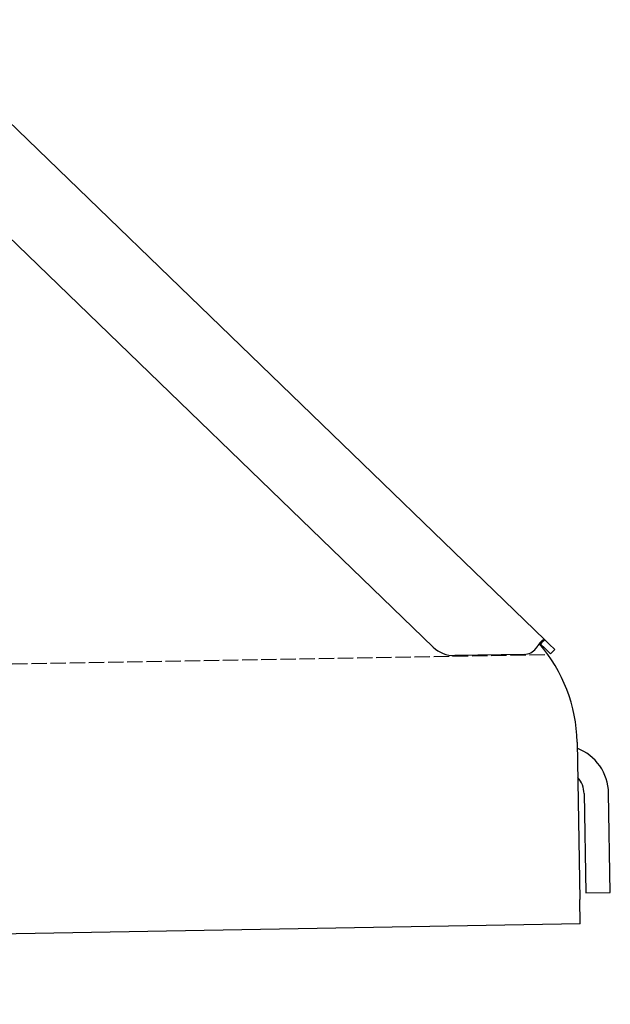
# Model space of a CAD drawing. Extents: x 562 to 7231, y 5817 to 12126.
# Tile 53 of 58: x 6058 to 6251, y 9835 to 10155. Entities that reach past the tile are written whole.
import ezdxf

# ---------------------------------------------------------------- set-up
doc = ezdxf.new("R2010")
doc.units = 0
doc.linetypes.add('GEN3', pattern=[6.25, 5, -1.25])
doc.layers.get('0').update_dxf_attribs({"linetype": 'CONTINUOUS'})
doc.layers.add('3', color=6, linetype='GEN3')

msp = doc.modelspace()

# ---------------------------------------------------------------- linework, layer by layer
for p, q in [((6020.262, 10155.344), (6229.471, 9953.313)), ((6193.048, 9950.951), (6019.173, 10118.861)), ((6228.456, 9952.262), (6228.082, 9951.874)), ((6229.58, 9950.427), (6228.082, 9951.874)), ((6229.471, 9953.313), (6228.456, 9952.262)), ((6229.471, 9953.313), (6230.969, 9951.866)), ((6230.969, 9951.866), (6232.767, 9950.13)), ((6222.719, 9948.54), (6200.17, 9948.146)), ((6231.378, 9948.691), (6229.58, 9950.427)), ((6231.378, 9948.691), (6232.767, 9950.13)), ((6240.007, 9919.999), (6240.902, 9868.718)), ((6250.865, 9870.952), (6250.3, 9903.322)), ((6242.301, 9903.183), (6242.866, 9870.812)), ((6241.042, 9860.719), (6240.902, 9868.718)), ((6242.866, 9870.812), (6250.865, 9870.952)), ((6241.042, 9860.719), (4741.27, 9834.54))]:
    msp.add_line(p, q)
for points in [[(6226.61, 9950.51, 0), (6226.62, 9950.52, 0), (6226.62, 9950.52, 0), (6226.62, 9950.53, 0), (6226.63, 9950.53, 0), (6226.63, 9950.54, 0), (6226.63, 9950.54, 0), (6226.64, 9950.54, 0), (6226.64, 9950.55, 0), (6226.65, 9950.55, 0), (6226.65, 9950.56, 0), (6226.65, 9950.56, 0), (6226.66, 9950.57, 0), (6226.66, 9950.57, 0), (6226.66, 9950.58, 0), (6226.67, 9950.58, 0), (6226.67, 9950.59, 0), (6226.68, 9950.59, 0), (6226.68, 9950.59, 0), (6226.68, 9950.6, 0), (6226.69, 9950.6, 0), (6226.69, 9950.61, 0), (6226.69, 9950.61, 0), (6226.7, 9950.62, 0), (6226.7, 9950.62, 0), (6226.7, 9950.63, 0), (6226.71, 9950.63, 0), (6226.71, 9950.64, 0), (6226.72, 9950.64, 0), (6226.72, 9950.64, 0), (6226.72, 9950.65, 0), (6226.73, 9950.65, 0), (6226.73, 9950.66, 0), (6226.73, 9950.66, 0), (6226.74, 9950.67, 0), (6226.74, 9950.67, 0), (6226.75, 9950.68, 0), (6226.75, 9950.68, 0), (6226.75, 9950.69, 0), (6226.76, 9950.69, 0), (6226.76, 9950.69, 0), (6226.76, 9950.7, 0), (6226.77, 9950.7, 0), (6226.77, 9950.71, 0), (6226.77, 9950.71, 0), (6226.78, 9950.72, 0), (6226.78, 9950.72, 0), (6226.79, 9950.73, 0), (6226.79, 9950.73, 0), (6226.79, 9950.74, 0), (6226.8, 9950.74, 0), (6226.8, 9950.74, 0), (6226.8, 9950.75, 0), (6226.81, 9950.75, 0), (6226.81, 9950.76, 0), (6226.81, 9950.76, 0), (6226.82, 9950.77, 0), (6226.82, 9950.77, 0), (6226.82, 9950.78, 0), (6226.83, 9950.78, 0), (6226.83, 9950.79, 0), (6226.84, 9950.79, 0), (6226.84, 9950.8, 0), (6226.84, 9950.8, 0), (6226.85, 9950.8, 0), (6226.85, 9950.81, 0), (6226.85, 9950.81, 0), (6226.86, 9950.82, 0), (6226.86, 9950.82, 0), (6226.86, 9950.83, 0), (6226.87, 9950.83, 0), (6226.87, 9950.84, 0), (6226.87, 9950.84, 0), (6226.88, 9950.85, 0), (6226.88, 9950.85, 0), (6226.89, 9950.85, 0), (6226.89, 9950.86, 0), (6226.89, 9950.86, 0), (6226.9, 9950.87, 0), (6226.9, 9950.87, 0), (6226.9, 9950.88, 0), (6226.91, 9950.88, 0), (6226.91, 9950.89, 0), (6226.91, 9950.89, 0), (6226.92, 9950.9, 0), (6226.92, 9950.9, 0), (6226.92, 9950.91, 0), (6226.93, 9950.91, 0), (6226.93, 9950.91, 0), (6226.93, 9950.92, 0), (6226.94, 9950.92, 0), (6226.94, 9950.93, 0), (6226.95, 9950.93, 0), (6226.95, 9950.94, 0), (6226.95, 9950.94, 0), (6226.96, 9950.95, 0), (6226.96, 9950.95, 0), (6226.96, 9950.96, 0), (6226.97, 9950.96, 0), (6226.97, 9950.97, 0), (6226.97, 9950.97, 0), (6226.98, 9950.98, 0), (6226.98, 9950.98, 0), (6226.98, 9950.98, 0), (6226.99, 9950.99, 0), (6226.99, 9950.99, 0), (6226.99, 9951, 0), (6227, 9951, 0), (6227, 9951.01, 0), (6227, 9951.01, 0), (6227.01, 9951.02, 0), (6227.01, 9951.02, 0), (6227.01, 9951.03, 0), (6227.02, 9951.03, 0), (6227.02, 9951.04, 0), (6227.02, 9951.04, 0), (6227.03, 9951.04, 0), (6227.03, 9951.05, 0), (6227.04, 9951.05, 0), (6227.04, 9951.06, 0), (6227.04, 9951.06, 0), (6227.05, 9951.07, 0), (6227.05, 9951.07, 0), (6227.05, 9951.08, 0), (6227.06, 9951.08, 0), (6227.06, 9951.09, 0), (6227.06, 9951.09, 0), (6227.07, 9951.1, 0), (6227.07, 9951.1, 0), (6227.07, 9951.1, 0), (6227.08, 9951.11, 0), (6227.08, 9951.11, 0), (6227.08, 9951.12, 0), (6227.09, 9951.12, 0), (6227.09, 9951.13, 0), (6227.09, 9951.13, 0), (6227.1, 9951.14, 0), (6227.1, 9951.14, 0), (6227.1, 9951.15, 0), (6227.11, 9951.15, 0), (6227.11, 9951.16, 0), (6227.11, 9951.16, 0), (6227.12, 9951.17, 0), (6227.12, 9951.17, 0), (6227.12, 9951.17, 0), (6227.13, 9951.18, 0), (6227.13, 9951.18, 0), (6227.13, 9951.19, 0), (6227.14, 9951.19, 0), (6227.14, 9951.2, 0), (6227.14, 9951.2, 0), (6227.15, 9951.21, 0), (6227.15, 9951.21, 0), (6227.15, 9951.22, 0), (6227.16, 9951.22, 0), (6227.16, 9951.23, 0), (6227.16, 9951.23, 0), (6227.17, 9951.24, 0), (6227.17, 9951.24, 0), (6227.17, 9951.24, 0), (6227.18, 9951.25, 0), (6227.18, 9951.25, 0), (6227.18, 9951.26, 0), (6227.19, 9951.26, 0), (6227.19, 9951.27, 0), (6227.19, 9951.27, 0), (6227.19, 9951.28, 0), (6227.2, 9951.28, 0), (6227.2, 9951.29, 0), (6227.2, 9951.29, 0), (6227.21, 9951.3, 0), (6227.21, 9951.3, 0), (6227.21, 9951.31, 0), (6227.22, 9951.31, 0), (6227.22, 9951.31, 0), (6227.22, 9951.32, 0), (6227.23, 9951.32, 0), (6227.23, 9951.33, 0), (6227.23, 9951.33, 0), (6227.24, 9951.34, 0), (6227.24, 9951.34, 0), (6227.24, 9951.35, 0), (6227.25, 9951.35, 0), (6227.25, 9951.36, 0), (6227.25, 9951.36, 0), (6227.26, 9951.37, 0), (6227.26, 9951.37, 0), (6227.26, 9951.38, 0), (6227.27, 9951.38, 0), (6227.27, 9951.39, 0), (6227.27, 9951.39, 0), (6227.27, 9951.39, 0)], [(6227.27, 9951.39, 0), (6227.28, 9951.41, 0), (6227.29, 9951.42, 0), (6227.3, 9951.43, 0), (6227.3, 9951.44, 0), (6227.31, 9951.45, 0), (6227.32, 9951.46, 0), (6227.33, 9951.47, 0), (6227.33, 9951.48, 0), (6227.34, 9951.49, 0), (6227.35, 9951.5, 0), (6227.36, 9951.51, 0), (6227.36, 9951.52, 0), (6227.37, 9951.54, 0), (6227.38, 9951.55, 0), (6227.39, 9951.56, 0), (6227.39, 9951.57, 0), (6227.4, 9951.58, 0), (6227.41, 9951.59, 0), (6227.42, 9951.6, 0), (6227.42, 9951.61, 0), (6227.43, 9951.62, 0), (6227.44, 9951.63, 0), (6227.45, 9951.64, 0), (6227.45, 9951.65, 0), (6227.46, 9951.66, 0), (6227.47, 9951.67, 0), (6227.47, 9951.68, 0), (6227.48, 9951.69, 0), (6227.49, 9951.7, 0), (6227.5, 9951.71, 0), (6227.5, 9951.72, 0), (6227.51, 9951.73, 0), (6227.52, 9951.74, 0), (6227.53, 9951.75, 0), (6227.53, 9951.76, 0), (6227.54, 9951.77, 0), (6227.55, 9951.78, 0), (6227.56, 9951.8, 0), (6227.56, 9951.81, 0), (6227.57, 9951.82, 0), (6227.58, 9951.83, 0), (6227.59, 9951.84, 0), (6227.59, 9951.85, 0), (6227.6, 9951.86, 0), (6227.61, 9951.87, 0), (6227.62, 9951.88, 0), (6227.62, 9951.89, 0), (6227.63, 9951.9, 0), (6227.64, 9951.91, 0), (6227.65, 9951.91, 0), (6227.65, 9951.92, 0), (6227.66, 9951.93, 0), (6227.67, 9951.94, 0), (6227.67, 9951.95, 0), (6227.68, 9951.96, 0), (6227.69, 9951.97, 0), (6227.7, 9951.98, 0), (6227.7, 9951.99, 0), (6227.71, 9952, 0), (6227.72, 9952.01, 0), (6227.73, 9952.02, 0), (6227.73, 9952.03, 0), (6227.74, 9952.04, 0), (6227.75, 9952.05, 0), (6227.76, 9952.06, 0), (6227.76, 9952.07, 0), (6227.77, 9952.08, 0), (6227.78, 9952.09, 0), (6227.79, 9952.1, 0), (6227.79, 9952.11, 0), (6227.8, 9952.12, 0), (6227.81, 9952.13, 0), (6227.81, 9952.13, 0), (6227.82, 9952.14, 0), (6227.83, 9952.15, 0), (6227.84, 9952.16, 0), (6227.84, 9952.17, 0), (6227.85, 9952.18, 0), (6227.86, 9952.19, 0), (6227.87, 9952.2, 0), (6227.87, 9952.21, 0), (6227.88, 9952.22, 0), (6227.89, 9952.23, 0), (6227.9, 9952.24, 0), (6227.9, 9952.24, 0), (6227.91, 9952.25, 0), (6227.92, 9952.26, 0), (6227.92, 9952.27, 0), (6227.93, 9952.28, 0), (6227.94, 9952.29, 0), (6227.95, 9952.3, 0), (6227.95, 9952.31, 0), (6227.96, 9952.31, 0), (6227.97, 9952.32, 0), (6227.97, 9952.33, 0), (6227.98, 9952.34, 0), (6227.99, 9952.35, 0), (6228, 9952.36, 0), (6228, 9952.37, 0), (6228.01, 9952.37, 0), (6228.02, 9952.38, 0), (6228.02, 9952.39, 0), (6228.03, 9952.4, 0), (6228.04, 9952.41, 0), (6228.05, 9952.42, 0), (6228.05, 9952.43, 0), (6228.06, 9952.43, 0), (6228.07, 9952.44, 0), (6228.07, 9952.45, 0), (6228.08, 9952.46, 0), (6228.09, 9952.47, 0), (6228.1, 9952.47, 0), (6228.1, 9952.48, 0), (6228.11, 9952.49, 0), (6228.12, 9952.5, 0), (6228.12, 9952.51, 0), (6228.13, 9952.51, 0), (6228.14, 9952.52, 0), (6228.15, 9952.53, 0), (6228.15, 9952.54, 0), (6228.16, 9952.55, 0), (6228.17, 9952.55, 0), (6228.17, 9952.56, 0), (6228.18, 9952.57, 0), (6228.19, 9952.58, 0), (6228.19, 9952.59, 0), (6228.2, 9952.59, 0), (6228.21, 9952.6, 0), (6228.21, 9952.61, 0), (6228.22, 9952.62, 0), (6228.23, 9952.62, 0), (6228.24, 9952.63, 0), (6228.24, 9952.64, 0), (6228.25, 9952.65, 0), (6228.26, 9952.65, 0), (6228.26, 9952.66, 0), (6228.27, 9952.67, 0), (6228.28, 9952.68, 0), (6228.28, 9952.68, 0), (6228.29, 9952.69, 0), (6228.3, 9952.7, 0), (6228.3, 9952.7, 0), (6228.31, 9952.71, 0), (6228.32, 9952.72, 0), (6228.32, 9952.73, 0), (6228.33, 9952.73, 0), (6228.34, 9952.74, 0), (6228.34, 9952.75, 0), (6228.35, 9952.75, 0), (6228.36, 9952.76, 0), (6228.36, 9952.77, 0), (6228.37, 9952.77, 0), (6228.38, 9952.78, 0), (6228.38, 9952.79, 0), (6228.39, 9952.8, 0), (6228.4, 9952.8, 0), (6228.4, 9952.81, 0), (6228.41, 9952.82, 0), (6228.42, 9952.82, 0), (6228.42, 9952.83, 0), (6228.43, 9952.84, 0), (6228.44, 9952.84, 0), (6228.44, 9952.85, 0), (6228.45, 9952.85, 0), (6228.46, 9952.86, 0), (6228.46, 9952.87, 0), (6228.47, 9952.87, 0), (6228.48, 9952.88, 0), (6228.48, 9952.89, 0), (6228.49, 9952.89, 0), (6228.5, 9952.9, 0), (6228.5, 9952.91, 0), (6228.51, 9952.91, 0), (6228.51, 9952.92, 0), (6228.52, 9952.92, 0), (6228.53, 9952.93, 0), (6228.53, 9952.94, 0), (6228.54, 9952.94, 0), (6228.55, 9952.95, 0), (6228.55, 9952.95, 0), (6228.56, 9952.96, 0), (6228.57, 9952.96, 0), (6228.57, 9952.97, 0), (6228.58, 9952.98, 0), (6228.58, 9952.98, 0), (6228.59, 9952.99, 0), (6228.6, 9952.99, 0), (6228.6, 9953, 0), (6228.61, 9953, 0), (6228.61, 9953.01, 0), (6228.62, 9953.02, 0), (6228.63, 9953.02, 0), (6228.63, 9953.03, 0), (6228.64, 9953.03, 0), (6228.65, 9953.04, 0), (6228.65, 9953.04, 0), (6228.66, 9953.05, 0), (6228.66, 9953.05, 0), (6228.67, 9953.06, 0), (6228.68, 9953.06, 0), (6228.68, 9953.07, 0), (6228.69, 9953.07, 0), (6228.69, 9953.08, 0), (6228.7, 9953.08, 0), (6228.71, 9953.09, 0), (6228.71, 9953.09, 0), (6228.72, 9953.1, 0), (6228.72, 9953.1, 0), (6228.73, 9953.11, 0), (6228.73, 9953.11, 0), (6228.74, 9953.12, 0), (6228.75, 9953.12, 0), (6228.75, 9953.13, 0), (6228.76, 9953.13, 0), (6228.76, 9953.14, 0), (6228.77, 9953.14, 0), (6228.77, 9953.14, 0), (6228.78, 9953.15, 0), (6228.79, 9953.15, 0), (6228.79, 9953.16, 0), (6228.8, 9953.16, 0), (6228.8, 9953.17, 0), (6228.81, 9953.17, 0), (6228.81, 9953.17, 0), (6228.82, 9953.18, 0), (6228.83, 9953.18, 0), (6228.83, 9953.19, 0), (6228.84, 9953.19, 0), (6228.84, 9953.19, 0), (6228.85, 9953.2, 0), (6228.85, 9953.2, 0), (6228.86, 9953.21, 0), (6228.86, 9953.21, 0), (6228.87, 9953.21, 0), (6228.87, 9953.22, 0), (6228.88, 9953.22, 0), (6228.89, 9953.23, 0), (6228.89, 9953.23, 0), (6228.9, 9953.23, 0), (6228.9, 9953.24, 0), (6228.91, 9953.24, 0), (6228.91, 9953.24, 0), (6228.92, 9953.25, 0), (6228.92, 9953.25, 0), (6228.93, 9953.25, 0), (6228.93, 9953.26, 0), (6228.94, 9953.26, 0), (6228.94, 9953.26, 0), (6228.95, 9953.27, 0), (6228.95, 9953.27, 0), (6228.96, 9953.27, 0), (6228.96, 9953.28, 0), (6228.97, 9953.28, 0), (6228.97, 9953.28, 0), (6228.98, 9953.28, 0), (6228.98, 9953.29, 0), (6228.99, 9953.29, 0), (6228.99, 9953.29, 0), (6229, 9953.3, 0), (6229, 9953.3, 0), (6229.01, 9953.3, 0), (6229.01, 9953.3, 0), (6229.02, 9953.31, 0), (6229.02, 9953.31, 0), (6229.03, 9953.31, 0), (6229.03, 9953.31, 0), (6229.04, 9953.32, 0), (6229.04, 9953.32, 0), (6229.05, 9953.32, 0), (6229.05, 9953.32, 0), (6229.06, 9953.33, 0), (6229.06, 9953.33, 0), (6229.07, 9953.33, 0), (6229.07, 9953.33, 0), (6229.08, 9953.34, 0), (6229.08, 9953.34, 0), (6229.09, 9953.34, 0), (6229.09, 9953.34, 0), (6229.1, 9953.34, 0), (6229.1, 9953.35, 0), (6229.1, 9953.35, 0), (6229.11, 9953.35, 0), (6229.11, 9953.35, 0), (6229.12, 9953.35, 0), (6229.12, 9953.35, 0), (6229.13, 9953.36, 0), (6229.13, 9953.36, 0), (6229.14, 9953.36, 0), (6229.14, 9953.36, 0), (6229.14, 9953.36, 0), (6229.15, 9953.36, 0), (6229.15, 9953.37, 0), (6229.16, 9953.37, 0), (6229.16, 9953.37, 0), (6229.17, 9953.37, 0), (6229.17, 9953.37, 0), (6229.18, 9953.37, 0), (6229.18, 9953.37, 0), (6229.18, 9953.37, 0), (6229.19, 9953.37, 0), (6229.19, 9953.38, 0), (6229.2, 9953.38, 0), (6229.2, 9953.38, 0), (6229.2, 9953.38, 0), (6229.21, 9953.38, 0), (6229.21, 9953.38, 0), (6229.22, 9953.38, 0), (6229.22, 9953.38, 0), (6229.23, 9953.38, 0), (6229.23, 9953.38, 0), (6229.23, 9953.38, 0), (6229.24, 9953.38, 0), (6229.24, 9953.38, 0), (6229.24, 9953.39, 0), (6229.25, 9953.39, 0), (6229.25, 9953.39, 0), (6229.26, 9953.39, 0), (6229.26, 9953.39, 0), (6229.26, 9953.39, 0), (6229.27, 9953.39, 0), (6229.27, 9953.39, 0), (6229.28, 9953.39, 0), (6229.28, 9953.39, 0), (6229.28, 9953.39, 0), (6229.29, 9953.39, 0), (6229.29, 9953.39, 0), (6229.29, 9953.39, 0), (6229.3, 9953.39, 0), (6229.3, 9953.39, 0), (6229.31, 9953.39, 0), (6229.31, 9953.39, 0), (6229.31, 9953.39, 0), (6229.32, 9953.39, 0), (6229.32, 9953.39, 0), (6229.32, 9953.39, 0), (6229.33, 9953.38, 0), (6229.33, 9953.38, 0), (6229.33, 9953.38, 0), (6229.34, 9953.38, 0), (6229.34, 9953.38, 0), (6229.34, 9953.38, 0), (6229.35, 9953.38, 0), (6229.35, 9953.38, 0), (6229.35, 9953.38, 0), (6229.36, 9953.38, 0), (6229.36, 9953.38, 0), (6229.36, 9953.38, 0), (6229.37, 9953.38, 0), (6229.37, 9953.37, 0), (6229.37, 9953.37, 0), (6229.38, 9953.37, 0), (6229.38, 9953.37, 0), (6229.38, 9953.37, 0), (6229.39, 9953.37, 0), (6229.39, 9953.37, 0), (6229.39, 9953.37, 0), (6229.4, 9953.36, 0), (6229.4, 9953.36, 0), (6229.4, 9953.36, 0), (6229.41, 9953.36, 0), (6229.41, 9953.36, 0), (6229.41, 9953.36, 0), (6229.41, 9953.36, 0), (6229.42, 9953.35, 0), (6229.42, 9953.35, 0), (6229.42, 9953.35, 0), (6229.43, 9953.35, 0), (6229.43, 9953.35, 0), (6229.43, 9953.34, 0), (6229.44, 9953.34, 0), (6229.44, 9953.34, 0), (6229.44, 9953.34, 0), (6229.44, 9953.34, 0), (6229.45, 9953.33, 0), (6229.45, 9953.33, 0), (6229.45, 9953.33, 0), (6229.45, 9953.33, 0), (6229.46, 9953.33, 0), (6229.46, 9953.32, 0), (6229.46, 9953.32, 0), (6229.47, 9953.32, 0), (6229.47, 9953.32, 0), (6229.47, 9953.31, 0)], [(6228.08, 9951.87, 0), (6228.08, 9951.88, 0), (6228.08, 9951.88, 0), (6228.08, 9951.88, 0), (6228.07, 9951.88, 0), (6228.07, 9951.88, 0), (6228.07, 9951.88, 0), (6228.07, 9951.89, 0), (6228.07, 9951.89, 0), (6228.06, 9951.89, 0), (6228.06, 9951.89, 0), (6228.06, 9951.89, 0), (6228.06, 9951.89, 0), (6228.06, 9951.9, 0), (6228.06, 9951.9, 0), (6228.05, 9951.9, 0), (6228.05, 9951.9, 0), (6228.05, 9951.9, 0), (6228.05, 9951.9, 0), (6228.05, 9951.91, 0), (6228.04, 9951.91, 0), (6228.04, 9951.91, 0), (6228.04, 9951.91, 0), (6228.04, 9951.91, 0), (6228.04, 9951.91, 0), (6228.03, 9951.91, 0), (6228.03, 9951.92, 0), (6228.03, 9951.92, 0), (6228.03, 9951.92, 0), (6228.03, 9951.92, 0), (6228.03, 9951.92, 0), (6228.02, 9951.92, 0), (6228.02, 9951.92, 0), (6228.02, 9951.93, 0), (6228.02, 9951.93, 0), (6228.02, 9951.93, 0), (6228.01, 9951.93, 0), (6228.01, 9951.93, 0), (6228.01, 9951.93, 0), (6228.01, 9951.93, 0), (6228.01, 9951.93, 0), (6228, 9951.94, 0), (6228, 9951.94, 0), (6228, 9951.94, 0), (6228, 9951.94, 0), (6228, 9951.94, 0), (6227.99, 9951.94, 0), (6227.99, 9951.94, 0), (6227.99, 9951.94, 0), (6227.99, 9951.95, 0), (6227.99, 9951.95, 0), (6227.98, 9951.95, 0), (6227.98, 9951.95, 0), (6227.98, 9951.95, 0), (6227.98, 9951.95, 0), (6227.98, 9951.95, 0), (6227.98, 9951.95, 0), (6227.97, 9951.95, 0), (6227.97, 9951.96, 0), (6227.97, 9951.96, 0), (6227.97, 9951.96, 0), (6227.97, 9951.96, 0), (6227.96, 9951.96, 0), (6227.96, 9951.96, 0), (6227.96, 9951.96, 0), (6227.96, 9951.96, 0), (6227.96, 9951.96, 0), (6227.95, 9951.96, 0), (6227.95, 9951.96, 0), (6227.95, 9951.97, 0), (6227.95, 9951.97, 0), (6227.95, 9951.97, 0), (6227.94, 9951.97, 0), (6227.94, 9951.97, 0), (6227.94, 9951.97, 0), (6227.94, 9951.97, 0), (6227.94, 9951.97, 0), (6227.93, 9951.97, 0), (6227.93, 9951.97, 0), (6227.93, 9951.97, 0), (6227.93, 9951.97, 0), (6227.92, 9951.97, 0), (6227.92, 9951.98, 0), (6227.92, 9951.98, 0), (6227.92, 9951.98, 0), (6227.92, 9951.98, 0), (6227.91, 9951.98, 0), (6227.91, 9951.98, 0), (6227.91, 9951.98, 0), (6227.91, 9951.98, 0), (6227.91, 9951.98, 0), (6227.9, 9951.98, 0), (6227.9, 9951.98, 0), (6227.9, 9951.98, 0), (6227.9, 9951.98, 0), (6227.9, 9951.98, 0), (6227.89, 9951.98, 0), (6227.89, 9951.98, 0), (6227.89, 9951.98, 0), (6227.89, 9951.99, 0), (6227.89, 9951.99, 0), (6227.88, 9951.99, 0), (6227.88, 9951.99, 0), (6227.88, 9951.99, 0), (6227.88, 9951.99, 0), (6227.88, 9951.99, 0), (6227.87, 9951.99, 0), (6227.87, 9951.99, 0), (6227.87, 9951.99, 0), (6227.87, 9951.99, 0), (6227.86, 9951.99, 0), (6227.86, 9951.99, 0), (6227.86, 9951.99, 0), (6227.86, 9951.99, 0), (6227.86, 9951.99, 0), (6227.85, 9951.99, 0), (6227.85, 9951.99, 0), (6227.85, 9951.99, 0), (6227.85, 9951.99, 0), (6227.85, 9951.99, 0), (6227.84, 9951.99, 0), (6227.84, 9951.99, 0), (6227.84, 9951.99, 0), (6227.84, 9951.99, 0), (6227.83, 9951.99, 0), (6227.83, 9951.99, 0), (6227.83, 9951.99, 0), (6227.83, 9951.99, 0), (6227.83, 9951.99, 0), (6227.82, 9951.99, 0), (6227.82, 9951.99, 0), (6227.82, 9951.99, 0), (6227.82, 9951.99, 0), (6227.81, 9951.99, 0), (6227.81, 9951.99, 0), (6227.81, 9951.99, 0), (6227.81, 9951.99, 0), (6227.81, 9951.99, 0), (6227.8, 9951.99, 0), (6227.8, 9951.99, 0), (6227.8, 9951.99, 0), (6227.8, 9951.99, 0), (6227.8, 9951.99, 0), (6227.79, 9951.99, 0), (6227.79, 9951.99, 0), (6227.79, 9951.99, 0), (6227.79, 9951.99, 0), (6227.78, 9951.99, 0), (6227.78, 9951.99, 0), (6227.78, 9951.99, 0), (6227.78, 9951.99, 0), (6227.78, 9951.99, 0), (6227.77, 9951.99, 0), (6227.77, 9951.99, 0), (6227.77, 9951.99, 0), (6227.77, 9951.99, 0), (6227.76, 9951.99, 0), (6227.76, 9951.99, 0), (6227.76, 9951.99, 0), (6227.76, 9951.99, 0), (6227.75, 9951.99, 0), (6227.75, 9951.99, 0), (6227.75, 9951.98, 0), (6227.75, 9951.98, 0), (6227.75, 9951.98, 0), (6227.74, 9951.98, 0), (6227.74, 9951.98, 0), (6227.74, 9951.98, 0), (6227.74, 9951.98, 0), (6227.73, 9951.98, 0), (6227.73, 9951.98, 0), (6227.73, 9951.98, 0), (6227.73, 9951.98, 0), (6227.73, 9951.98, 0), (6227.72, 9951.98, 0), (6227.72, 9951.98, 0), (6227.72, 9951.98, 0), (6227.72, 9951.98, 0), (6227.71, 9951.98, 0), (6227.71, 9951.97, 0), (6227.71, 9951.97, 0), (6227.71, 9951.97, 0), (6227.7, 9951.97, 0), (6227.7, 9951.97, 0), (6227.7, 9951.97, 0), (6227.7, 9951.97, 0), (6227.7, 9951.97, 0), (6227.69, 9951.97, 0), (6227.69, 9951.97, 0), (6227.69, 9951.97, 0), (6227.69, 9951.97, 0), (6227.68, 9951.97, 0)]]:
    msp.add_polyline3d(points)
for centre, radius, start, end in [((6190.015, 9919.127), 50, 1, 41.06864), ((6199.995, 9958.145), 10, 226, 271), ((6222.632, 9953.539), 5, 271, 322.75653), ((6234.302, 9903.043), 16, 1, 68.97569), ((6234.302, 9903.043), 8, 1, 42.40962)]:
    msp.add_arc(centre, radius, start, end)
at = {"layer": '3'}
msp.add_line((1175.278, 9860.296), (6230.452, 9948.534), dxfattribs=at)

doc.saveas('drawing.dxf')
